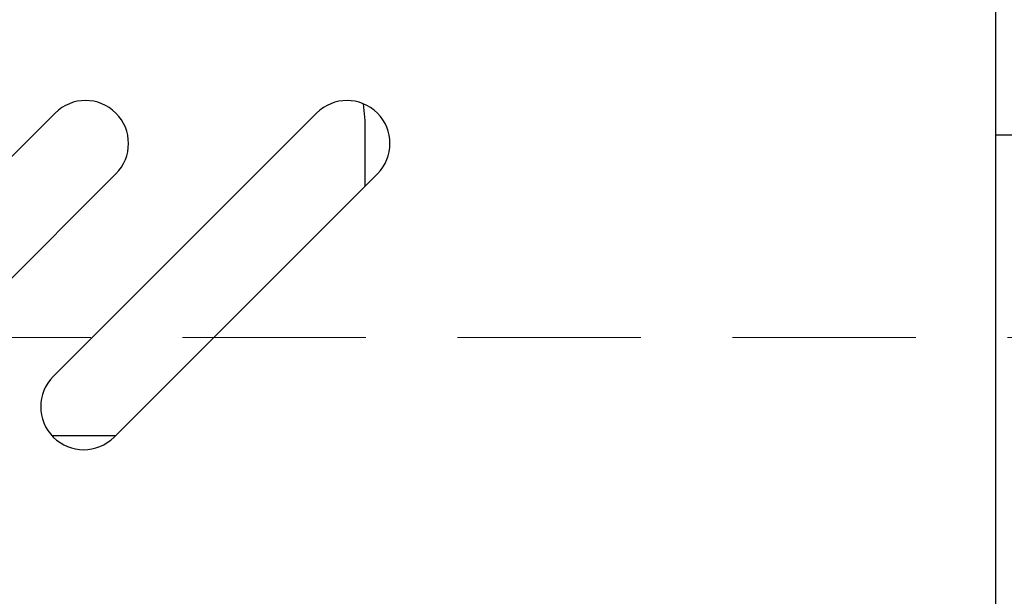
# Model space of a CAD drawing. Header units: inches. Extents: x 33 to 537, y 23 to 447.
# Tile 24 of 68: x 102.93 to 107.23, y 55.15 to 57.67. Entities that reach past the tile are written whole.
import ezdxf

# ---------------------------------------------------------------- set-up
doc = ezdxf.new("R2010")
doc.units = ezdxf.units.IN
doc.header["$LTSCALE"] = 16
doc.header["$MEASUREMENT"] = 0
doc.linetypes.add('HIDDEN', pattern=[0.075, 0.05, -0.025])
doc.layers.add('FORMAT', color=7, linetype='Continuous')

msp = doc.modelspace()

# ---------------------------------------------------------------- linework, layer by layer
at = {"color": 7, "linetype": 'Continuous', "lineweight": 25}
for p, q in [((107.1903, 58.0217), (107.1903, 55.086)), ((104.4403, 57.2283), (104.4331, 57.3014)), ((101.9382, 56.1119), (103.0873, 57.261)), ((103.0792, 56.1119), (104.2283, 57.261)), ((104.4403, 56.9427), (104.4403, 57.2283)), ((107.1903, 57.1667), (108.0073, 57.1667)), ((103.3524, 56.9958), (102.2034, 55.8468)), ((104.4934, 56.9958), (103.3444, 55.8468)), ((103.073, 55.8533), (103.3509, 55.8533))]:
    msp.add_line(p, q, dxfattribs=at)
for centre, start, end in [((103.2198, 57.1284), 315, 135), ((104.3608, 57.1284), 315, 135), ((103.2118, 55.9793), 135, 315)]:
    msp.add_arc(centre, 0.1875, start, end, dxfattribs=at)
at = {"layer": 'FORMAT', "linetype": 'HIDDEN', "lineweight": 18}
msp.add_line((41.2429, 56.2813), (205.0203, 56.2813), dxfattribs=at)

doc.saveas('drawing.dxf')
